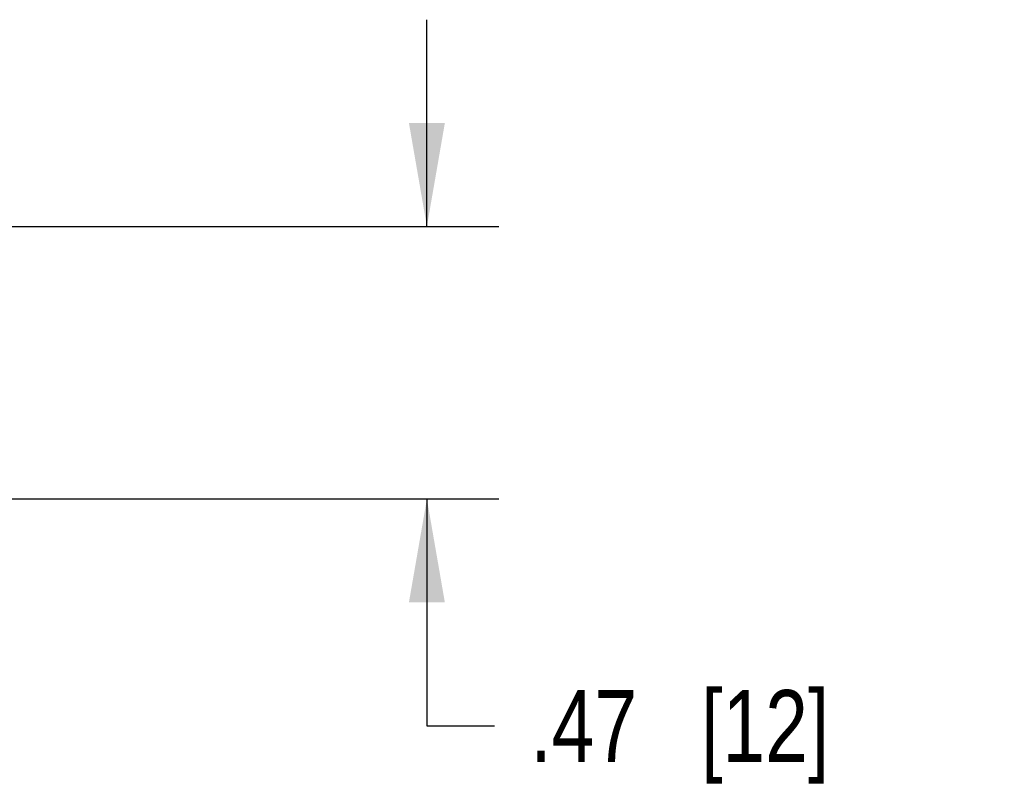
# Model space of a CAD drawing. Header units: inches. Extents: x 0 to 22, y 0 to 17.
# Tile 37 of 40: x 15.8 to 17.5, y 11.1 to 12.4. Entities that reach past the tile are written whole.
import ezdxf

# ---------------------------------------------------------------- set-up
doc = ezdxf.new("R2010")
doc.units = ezdxf.units.IN
doc.header["$LTSCALE"] = 1.21
doc.header["$MEASUREMENT"] = 0
doc.layers.get('0').update_dxf_attribs({"linetype": 'CONTINUOUS'})
doc.layers.add('DIMENSIONS', color=7, linetype='CONTINUOUS')
doc.styles.get("Standard").update_dxf_attribs({"font": 'txt', "width": 0.8})
doc.dimstyles.new('DIMSTYLE_1', dxfattribs={"dimtxt": 0.125, "dimasz": 0.18, "dimexe": 0.125, "dimexo": 0.0625, "dimgap": 0.0625, "dimtad": 0, "dimtih": 1, "dimtoh": 1, "dimzin": 4, "dimdsep": 46, "dimtxsty": 'STANDARD', "dimblk": '_FILLED', "dimblk1": '_FILLED', "dimblk2": '_FILLED', "dimcen": 0.09, "dimadec": 0, "dimazin": 0, "dimtp": 0.001, "dimtm": 0.001, "dimtfac": 1, "dimtofl": 0, "dimtmove": 0, "dimatfit": 3, "dimldrblk": '_FILLED', "dimfxl": 1, "dimtolj": 1, "dimtzin": 4, "dimarcsym": 0})

# ---------------------------------------------------------------- blocks, each defined once
blk = doc.blocks.new('_FILLED')
at = {"color": 0, "linetype": 'BYBLOCK'}
blk.add_solid([(0, 0), (-1, 0.1736), (-1, -0.1736)], dxfattribs=at)
blk = doc.blocks.new('*D15')
at = {"layer": 'DIMENSIONS', "color": 2, "linetype": 'CONTINUOUS'}
for p, q in [((16.4978, 12.0393), (16.4978, 12.3993)), ((15.7103, 12.0393), (16.6228, 12.0393)), ((15.3216, 11.5651), (16.6228, 11.5651)), ((16.4978, 11.5651), (16.4978, 11.1698)), ((16.4978, 11.1698), (16.6153, 11.1698))]:
    blk.add_line(p, q, dxfattribs=at)
at = {"layer": 'DIMENSIONS', "color": 2, "linetype": 'CONTINUOUS', "xscale": 0.18, "yscale": 0.18, "zscale": 0.18}
for p, rotation in [((16.4978, 12.0393), 270), ((16.4978, 11.5651), 90)]:
    blk.add_blockref('_FILLED', p, dxfattribs=dict(at, rotation=rotation))
at = {"layer": 'DIMENSIONS', "color": 2, "linetype": 'CONTINUOUS', "insert": (16.6778, 11.2323), "char_height": 0.125, "width": 0.825, "attachment_point": 1, "line_spacing_factor": 0.9}
blk.add_mtext('.47{\\Ftxt.shx;\\W1.000000;\\H0.125000; }[12]', dxfattribs=at)

msp = doc.modelspace()

# ---------------------------------------------------------------- dimensions: what is measured, and where the dimension line sits
at = {"layer": 'DIMENSIONS', "color": 2, "linetype": 'CONTINUOUS'}
dim = msp.add_linear_dim(base=(16.4978, 11.5651), p1=(15.6478, 12.0393), p2=(15.2591, 11.5651), angle=270, dimstyle='DIMSTYLE_1', dxfattribs=at)
dim.commit()
dim.dimension.update_dxf_attribs({"geometry": '*D15', "text_midpoint": (17.0903, 11.1698), "dimtype": 160})

doc.saveas('drawing.dxf')
